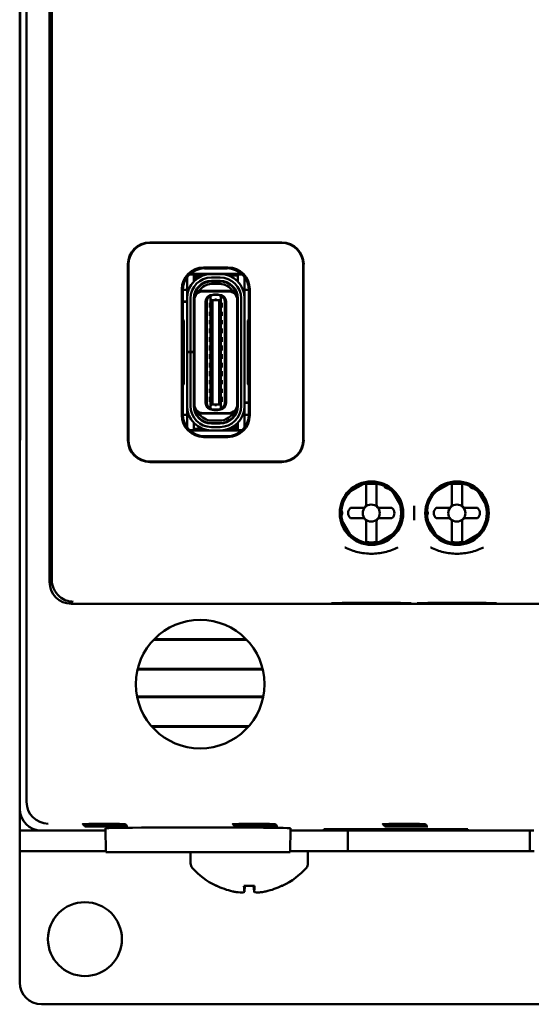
# Model space of a CAD drawing. Header units: inches. Extents: x 1.8 to 24, y 1.2 to 18.
# Tile 4 of 22: x 9.3 to 10.5, y 7.4 to 9.7. Entities that reach past the tile are written whole.
import ezdxf

# ---------------------------------------------------------------- set-up
doc = ezdxf.new("R2010")
doc.units = ezdxf.units.IN
doc.header["$LTSCALE"] = 0.8
doc.header["$MEASUREMENT"] = 0
doc.layers.add('Visible (ANSI)', color=7, linetype='Continuous', lineweight=50)

msp = doc.modelspace()

# ---------------------------------------------------------------- linework, layer by layer
at = {"layer": 'Visible (ANSI)'}
for p, q in [((9.3605, 7.8849), (9.3605, 11.2533)), ((9.4134, 10.7476), (9.4134, 8.3906)), ((9.4189, 8.4701), (9.4189, 10.5306)), ((9.3447, 10.4441), (9.3447, 8.6941)), ((9.3455, 8.745), (9.3455, 10.3932)), ((9.3456, 10.3953), (9.3456, 8.7429)), ((9.6437, 9.1716), (9.9477, 9.1716)), ((9.9467, 9.1706), (9.6447, 9.1706)), ((9.5937, 8.7166), (9.5937, 9.1216)), ((9.5947, 9.1206), (9.5947, 8.7176)), ((9.7677, 9.1141), (9.8237, 9.1141)), ((9.7697, 9.1121), (9.7697, 9.1121)), ((9.7697, 9.1121), (9.8217, 9.1121)), ((9.8217, 9.1121), (9.8217, 9.1121)), ((9.9967, 8.7176), (9.9967, 9.1206)), ((9.9977, 9.1216), (9.9977, 8.7166)), ((9.7295, 9.0864), (9.7295, 9.0919)), ((9.7295, 9.0526), (9.7295, 9.0864)), ((9.7453, 9.0982), (9.7351, 9.0982)), ((9.759, 9.0992), (9.7362, 9.0992)), ((9.7453, 9.0864), (9.7453, 9.0982)), ((9.7502, 9.0953), (9.7453, 9.0953)), ((9.7453, 9.0818), (9.7453, 9.0864)), ((9.7472, 9.0837), (9.7472, 9.0874)), ((9.7512, 9.0874), (9.7512, 9.0871)), ((9.759, 9.0992), (9.8552, 9.0992)), ((9.7656, 9.0953), (9.759, 9.0953)), ((9.8055, 9.099), (9.7858, 9.099)), ((9.7858, 9.0911), (9.8055, 9.0911)), ((9.7858, 9.0821), (9.7858, 9.0833)), ((9.8055, 9.0833), (9.7858, 9.0833)), ((9.8055, 9.0821), (9.8055, 9.0833)), ((9.8461, 9.0953), (9.8257, 9.0953)), ((9.8562, 9.0982), (9.8461, 9.0982)), ((9.8461, 9.0982), (9.8461, 9.0864)), ((9.8461, 9.0864), (9.8461, 9.0818)), ((9.8618, 9.0864), (9.8618, 9.0919)), ((9.8618, 9.0526), (9.8618, 9.0864)), ((9.7177, 8.7741), (9.7177, 9.0641)), ((9.7295, 9.0628), (9.7197, 9.0628)), ((9.7197, 9.0621), (9.7197, 9.0621)), ((9.7197, 8.9945), (9.7197, 9.0621)), ((9.7509, 9.0608), (9.7495, 9.0608)), ((9.7512, 9.0638), (9.7512, 9.0614)), ((9.7527, 9.06), (9.7572, 9.06)), ((9.8341, 9.06), (9.7572, 9.06)), ((9.8055, 9.0821), (9.7858, 9.0821)), ((9.8055, 9.0762), (9.7858, 9.0762)), ((9.8387, 9.06), (9.8341, 9.06)), ((9.8717, 9.0628), (9.8618, 9.0628)), ((9.8717, 9.0621), (9.8717, 9.0621)), ((9.8717, 9.0621), (9.8717, 8.9945)), ((9.8737, 9.0641), (9.8737, 8.7741)), ((9.7295, 9.0427), (9.7295, 9.0526)), ((9.7295, 8.9203), (9.7295, 9.0427)), ((9.7374, 8.9203), (9.7374, 9.0427)), ((9.7453, 8.9203), (9.7453, 9.0427)), ((9.7464, 9.0392), (9.7464, 9.0427)), ((9.7464, 8.799), (9.7464, 9.0392)), ((9.8252, 9.0589), (9.7661, 9.0589)), ((9.7838, 9.0476), (9.7874, 9.0505)), ((9.7838, 9.0476), (9.7838, 9.0478)), ((9.7838, 9.0405), (9.7838, 9.0476)), ((9.7838, 9.0405), (9.7838, 8.7976)), ((9.7878, 9.039), (9.7838, 9.0405)), ((9.7878, 9.0508), (9.7874, 9.0505)), ((9.7894, 9.0514), (9.7878, 9.0514)), ((9.7937, 9.0508), (9.7878, 9.0508)), ((9.7878, 9.039), (9.7878, 8.7992)), ((9.8035, 9.039), (9.7878, 9.039)), ((9.7937, 9.0522), (9.7917, 9.0522)), ((9.7976, 9.0522), (9.7937, 9.0522)), ((9.7937, 9.0508), (9.7937, 9.0522)), ((9.8035, 9.0508), (9.7937, 9.0508)), ((9.7976, 9.0522), (9.7976, 9.0508)), ((9.7996, 9.0522), (9.7976, 9.0522)), ((9.8035, 9.0514), (9.802, 9.0514)), ((9.8039, 9.0505), (9.8035, 9.0508)), ((9.8075, 9.0405), (9.8035, 9.039)), ((9.8035, 9.039), (9.8035, 8.7992)), ((9.8075, 9.0476), (9.8039, 9.0505)), ((9.8075, 9.0476), (9.8075, 9.0478)), ((9.8075, 9.0405), (9.8075, 9.0476)), ((9.8075, 8.7976), (9.8075, 9.0405)), ((9.8449, 9.0392), (9.8449, 9.0427)), ((9.8449, 8.799), (9.8449, 9.0392)), ((9.8461, 8.7955), (9.8461, 9.0427)), ((9.8539, 9.0427), (9.8539, 8.7955)), ((9.8618, 9.0427), (9.8618, 9.0526)), ((9.8618, 8.7955), (9.8618, 9.0427)), ((9.7197, 9.0356), (9.7295, 9.0356)), ((9.7295, 9.0348), (9.7197, 9.0348)), ((9.7453, 9.0356), (9.7464, 9.0356)), ((9.7464, 9.0348), (9.7453, 9.0348)), ((9.772, 8.8026), (9.772, 9.0356)), ((9.7752, 8.8018), (9.7752, 9.0364)), ((9.7819, 9.0329), (9.7819, 9.0218)), ((9.7819, 9.0329), (9.7838, 9.0329)), ((9.7819, 9.0218), (9.7838, 9.0218)), ((9.8075, 9.0329), (9.8094, 9.0329)), ((9.8075, 9.0218), (9.8094, 9.0218)), ((9.8094, 9.0218), (9.8094, 9.0329)), ((9.8162, 9.0364), (9.8162, 8.8018)), ((9.8193, 8.8026), (9.8193, 9.0356)), ((9.7218, 8.9924), (9.7197, 8.9945)), ((9.7218, 8.8458), (9.7218, 8.9924)), ((9.7819, 9.0124), (9.7819, 9.0029)), ((9.7819, 9.0124), (9.7838, 9.0124)), ((9.7819, 9.0029), (9.7838, 9.0029)), ((9.7819, 8.9927), (9.7819, 8.9833)), ((9.7819, 8.9927), (9.7838, 8.9927)), ((9.8075, 9.0124), (9.8094, 9.0124)), ((9.8075, 9.0029), (9.8094, 9.0029)), ((9.8075, 8.9927), (9.8094, 8.9927)), ((9.8094, 9.0029), (9.8094, 9.0124)), ((9.8094, 8.9833), (9.8094, 8.9927)), ((9.8717, 8.9945), (9.8695, 8.9924)), ((9.8695, 8.9924), (9.8695, 8.8458)), ((9.7819, 8.9833), (9.7838, 8.9833)), ((9.7819, 8.9738), (9.7819, 8.9628)), ((9.7819, 8.9738), (9.7838, 8.9738)), ((9.8075, 8.9833), (9.8094, 8.9833)), ((9.8075, 8.9738), (9.8094, 8.9738)), ((9.8094, 8.9628), (9.8094, 8.9738)), ((9.7464, 8.9573), (9.7453, 8.958)), ((9.7819, 8.9628), (9.7838, 8.9628)), ((9.7819, 8.9541), (9.7819, 8.9431)), ((9.7819, 8.9541), (9.7838, 8.9541)), ((9.8075, 8.9628), (9.8094, 8.9628)), ((9.8075, 8.9541), (9.8094, 8.9541)), ((9.8094, 8.9431), (9.8094, 8.9541)), ((9.8461, 8.958), (9.8449, 8.9573)), ((9.7819, 8.9431), (9.7838, 8.9431)), ((9.7819, 8.9344), (9.7819, 8.9234)), ((9.7819, 8.9344), (9.7838, 8.9344)), ((9.8075, 8.9431), (9.8094, 8.9431)), ((9.8075, 8.9344), (9.8094, 8.9344)), ((9.8094, 8.9234), (9.8094, 8.9344)), ((9.7295, 8.9191), (9.7295, 8.9203)), ((9.7295, 8.9203), (9.7374, 8.9203)), ((9.7374, 8.9191), (9.7295, 8.9191)), ((9.7295, 8.7955), (9.7295, 8.9191)), ((9.7453, 8.9203), (9.7374, 8.9203)), ((9.7453, 8.9191), (9.7374, 8.9191)), ((9.7374, 8.7955), (9.7374, 8.9191)), ((9.7453, 8.9203), (9.7453, 8.9191)), ((9.7453, 8.7955), (9.7453, 8.9191)), ((9.7819, 8.9234), (9.7838, 8.9234)), ((9.7819, 8.9148), (9.7819, 8.9037)), ((9.7819, 8.9148), (9.7838, 8.9148)), ((9.7819, 8.9037), (9.7838, 8.9037)), ((9.8075, 8.9234), (9.8094, 8.9234)), ((9.8075, 8.9148), (9.8094, 8.9148)), ((9.8075, 8.9037), (9.8094, 8.9037)), ((9.8094, 8.9037), (9.8094, 8.9148)), ((9.7464, 8.8809), (9.7453, 8.8802)), ((9.7819, 8.8951), (9.7819, 8.884)), ((9.7819, 8.8951), (9.7838, 8.8951)), ((9.7819, 8.884), (9.7838, 8.884)), ((9.8075, 8.8951), (9.8094, 8.8951)), ((9.8075, 8.884), (9.8094, 8.884)), ((9.8094, 8.884), (9.8094, 8.8951)), ((9.8461, 8.8802), (9.8449, 8.8809)), ((9.7819, 8.8754), (9.7819, 8.8644)), ((9.7819, 8.8754), (9.7838, 8.8754)), ((9.7819, 8.8644), (9.7838, 8.8644)), ((9.8075, 8.8754), (9.8094, 8.8754)), ((9.8075, 8.8644), (9.8094, 8.8644)), ((9.8094, 8.8644), (9.8094, 8.8754)), ((9.7197, 8.8436), (9.7218, 8.8458)), ((9.7197, 8.7761), (9.7197, 8.8436)), ((9.7819, 8.8549), (9.7819, 8.8455)), ((9.7819, 8.8549), (9.7838, 8.8549)), ((9.7819, 8.8455), (9.7838, 8.8455)), ((9.7819, 8.8352), (9.7819, 8.8258)), ((9.7819, 8.8352), (9.7838, 8.8352)), ((9.8075, 8.8549), (9.8094, 8.8549)), ((9.8075, 8.8455), (9.8094, 8.8455)), ((9.8075, 8.8352), (9.8094, 8.8352)), ((9.8094, 8.8455), (9.8094, 8.8549)), ((9.8094, 8.8258), (9.8094, 8.8352)), ((9.8695, 8.8458), (9.8717, 8.8436)), ((9.8717, 8.8436), (9.8717, 8.7761)), ((9.7819, 8.8258), (9.7838, 8.8258)), ((9.7819, 8.8163), (9.7819, 8.8053)), ((9.7819, 8.8163), (9.7838, 8.8163)), ((9.8075, 8.8258), (9.8094, 8.8258)), ((9.8075, 8.8163), (9.8094, 8.8163)), ((9.8094, 8.8053), (9.8094, 8.8163)), ((9.7295, 8.7856), (9.7295, 8.7955)), ((9.7464, 8.7955), (9.7464, 8.799)), ((9.7819, 8.8053), (9.7838, 8.8053)), ((9.7838, 8.7976), (9.7878, 8.7992)), ((9.7838, 8.7905), (9.7838, 8.7976)), ((9.7838, 8.7905), (9.7874, 8.7877)), ((9.7838, 8.7904), (9.7838, 8.7905)), ((9.8035, 8.7992), (9.7878, 8.7992)), ((9.8035, 8.7992), (9.8075, 8.7976)), ((9.8039, 8.7877), (9.8075, 8.7905)), ((9.8075, 8.8053), (9.8094, 8.8053)), ((9.8075, 8.7905), (9.8075, 8.7976)), ((9.8075, 8.7904), (9.8075, 8.7905)), ((9.8449, 8.8033), (9.8461, 8.8033)), ((9.8461, 8.8026), (9.8449, 8.8026)), ((9.8449, 8.7955), (9.8449, 8.799)), ((9.8618, 8.8033), (9.8717, 8.8033)), ((9.8717, 8.8026), (9.8618, 8.8026)), ((9.8618, 8.7856), (9.8618, 8.7955)), ((9.7197, 8.7761), (9.7197, 8.7761)), ((9.7295, 8.7754), (9.7197, 8.7754)), ((9.7295, 8.7518), (9.7295, 8.7856)), ((9.7572, 8.7781), (9.7527, 8.7781)), ((9.8341, 8.7781), (9.7572, 8.7781)), ((9.8252, 8.7793), (9.7661, 8.7793)), ((9.7874, 8.7877), (9.7878, 8.7874)), ((9.7878, 8.7874), (9.7937, 8.7874)), ((9.7894, 8.7868), (9.7878, 8.7868)), ((9.7937, 8.786), (9.7917, 8.786)), ((9.7937, 8.7874), (9.8035, 8.7874)), ((9.7937, 8.786), (9.7937, 8.7874)), ((9.7976, 8.786), (9.7937, 8.786)), ((9.7976, 8.7874), (9.7976, 8.786)), ((9.7996, 8.786), (9.7976, 8.786)), ((9.8035, 8.7868), (9.802, 8.7868)), ((9.8039, 8.7877), (9.8035, 8.7874)), ((9.8387, 8.7781), (9.8341, 8.7781)), ((9.8401, 8.7768), (9.8401, 8.7744)), ((9.8405, 8.7774), (9.8418, 8.7774)), ((9.8618, 8.7518), (9.8618, 8.7856)), ((9.8717, 8.7754), (9.8618, 8.7754)), ((9.8717, 8.7761), (9.8717, 8.7761)), ((9.3455, 8.745), (9.3451, 8.6945)), ((9.3456, 8.7429), (9.3451, 8.6895)), ((9.3456, 8.745), (9.3455, 8.745)), ((9.7295, 8.7463), (9.7295, 8.7518)), ((9.7453, 8.7518), (9.7453, 8.7564)), ((9.7453, 8.74), (9.7453, 8.7518)), ((9.7453, 8.7429), (9.7656, 8.7429)), ((9.8055, 8.762), (9.7858, 8.762)), ((9.8055, 8.7561), (9.7858, 8.7561)), ((9.7858, 8.7549), (9.7858, 8.7561)), ((9.8055, 8.7549), (9.7858, 8.7549)), ((9.8055, 8.747), (9.7858, 8.747)), ((9.8055, 8.7549), (9.8055, 8.7561)), ((9.8257, 8.7429), (9.8323, 8.7429)), ((9.8401, 8.7511), (9.8401, 8.7508)), ((9.8411, 8.7429), (9.8461, 8.7429)), ((9.8441, 8.7545), (9.8441, 8.7508)), ((9.8461, 8.7564), (9.8461, 8.7518)), ((9.8461, 8.7518), (9.8461, 8.74)), ((9.8618, 8.7463), (9.8618, 8.7518)), ((9.7351, 8.74), (9.7453, 8.74)), ((9.8323, 8.739), (9.7362, 8.739)), ((9.8237, 8.7241), (9.7677, 8.7241)), ((9.7697, 8.7261), (9.7697, 8.7261)), ((9.8217, 8.7261), (9.7697, 8.7261)), ((9.8055, 8.7392), (9.7858, 8.7392)), ((9.8217, 8.7261), (9.8217, 8.7261)), ((9.8552, 8.739), (9.8323, 8.739)), ((9.8461, 8.74), (9.8562, 8.74)), ((9.3447, 8.6941), (9.3451, 8.6945)), ((9.3447, 8.6941), (9.3452, 8.6941)), ((9.3447, 8.6941), (9.3447, 8.6891)), ((9.3451, 8.6895), (9.3447, 8.6891)), ((9.3447, 8.6891), (9.3447, 7.8691)), ((9.3451, 8.6945), (9.3452, 8.6945)), ((9.9477, 8.6666), (9.6437, 8.6666)), ((9.6447, 8.6676), (9.9467, 8.6676)), ((10.0996, 8.5954), (10.1399, 8.6187)), ((10.1414, 8.6054), (10.1414, 8.6134)), ((10.165, 8.6054), (10.165, 8.6134)), ((10.2964, 8.5954), (10.3368, 8.6187)), ((10.3383, 8.6054), (10.3383, 8.6134)), ((10.3619, 8.6054), (10.3619, 8.6134)), ((10.1414, 8.5688), (10.1414, 8.6054)), ((10.165, 8.5688), (10.165, 8.6054)), ((10.1996, 8.6027), (10.2228, 8.5624)), ((10.3383, 8.5688), (10.3383, 8.6054)), ((10.3619, 8.5688), (10.3619, 8.6054)), ((10.3964, 8.6027), (10.4197, 8.5624)), ((10.252, 8.5654), (10.252, 8.5326)), ((10.1056, 8.5609), (10.1335, 8.5609)), ((10.1729, 8.5609), (10.2009, 8.5609)), ((10.3024, 8.5609), (10.3304, 8.5609)), ((10.3698, 8.5609), (10.3977, 8.5609)), ((10.1069, 8.4955), (10.0836, 8.5358)), ((10.1335, 8.5373), (10.1056, 8.5373)), ((10.1414, 8.5294), (10.1414, 8.4928)), ((10.165, 8.5294), (10.165, 8.4928)), ((10.2009, 8.5373), (10.1729, 8.5373)), ((10.3038, 8.4955), (10.2805, 8.5358)), ((10.3304, 8.5373), (10.3024, 8.5373)), ((10.3383, 8.5294), (10.3383, 8.4928)), ((10.3619, 8.5294), (10.3619, 8.4928)), ((10.3977, 8.5373), (10.3698, 8.5373)), ((10.2069, 8.5028), (10.1665, 8.4795)), ((10.4037, 8.5028), (10.3634, 8.4795)), ((10.1414, 8.4928), (10.1414, 8.4848)), ((10.165, 8.4928), (10.165, 8.4848)), ((10.3383, 8.4928), (10.3383, 8.4848)), ((10.3619, 8.4928), (10.3619, 8.4848)), ((9.4634, 8.3406), (12.026, 8.3406)), ((9.8665, 8.2577), (9.6528, 8.2577)), ((9.8649, 8.2593), (9.6544, 8.2593)), ((9.6157, 8.1891), (9.9036, 8.1891)), ((9.6161, 8.1907), (9.9032, 8.1907)), ((9.9047, 8.1273), (9.6146, 8.1273)), ((9.9044, 8.1257), (9.6149, 8.1257)), ((9.6481, 8.0587), (9.8713, 8.0587)), ((9.6495, 8.0571), (9.8699, 8.0571)), ((9.3447, 7.8691), (9.3447, 7.8191)), ((9.3453, 7.8191), (9.3453, 7.8611)), ((9.3453, 7.8191), (9.3447, 7.8191)), ((9.3447, 7.8191), (9.3447, 7.7713)), ((9.3947, 7.8191), (9.3453, 7.8191)), ((9.3947, 7.8191), (9.5422, 7.8191)), ((9.5427, 7.7691), (9.5422, 7.8241)), ((9.9667, 7.7691), (9.9671, 7.8241)), ((9.9671, 7.8191), (10.5272, 7.8191)), ((10.0441, 7.8218), (10.3752, 7.8218)), ((10.0441, 7.8206), (10.0441, 7.8218)), ((10.0442, 7.8218), (10.0441, 7.8206)), ((10.3752, 7.8206), (10.0441, 7.8206)), ((10.0992, 7.7713), (10.0992, 7.8191)), ((10.3752, 7.8218), (10.3752, 7.8206)), ((10.3752, 7.8218), (10.3752, 7.8206)), ((10.5181, 7.8191), (10.5181, 7.7713)), ((9.3947, 7.7713), (9.3447, 7.7713)), ((9.3447, 7.7712), (9.3447, 7.7713)), ((9.3447, 7.4691), (9.3447, 7.7712)), ((9.3947, 7.7713), (9.5426, 7.7713)), ((9.5427, 7.7691), (9.9667, 7.7691)), ((9.7377, 7.7432), (9.7377, 7.7691)), ((9.9667, 7.7713), (10.0992, 7.7713)), ((10.0077, 7.7432), (10.0077, 7.7713)), ((10.5181, 7.7713), (10.0992, 7.7713)), ((10.5181, 7.7713), (10.5276, 7.7713)), ((9.8605, 7.6914), (9.8848, 7.6914)), ((9.8616, 7.6785), (9.8628, 7.6914)), ((9.8837, 7.6785), (9.8826, 7.6914)), ((12.0947, 7.4191), (9.3947, 7.4191))]:
    msp.add_line(p, q, dxfattribs=at)
for centre, radius in [((10.1536, 8.549), 0.073), ((10.1532, 8.5491), 0.0709), ((10.3504, 8.549), 0.073), ((10.3501, 8.5491), 0.0709), ((10.1532, 8.5491), 0.0197), ((10.3501, 8.5491), 0.0197), ((9.7597, 8.1556), 0.1478), ((9.4947, 7.5691), 0.085)]:
    msp.add_circle(centre, radius, dxfattribs=at)
for centre, radius, start, end in [((9.7858, 9.0427), 0.0563, 90, 180), ((9.7858, 9.0427), 0.0484, 90, 180), ((9.7858, 9.0427), 0.0406, 90, 180), ((9.759, 9.0874), 0.0118, 138.1897, 180), ((9.759, 9.0874), 0.0118, 90, 138.1897), ((9.759, 9.0874), 0.00787, 90, 180), ((9.8055, 9.0427), 0.0563, 0, 90), ((9.8055, 9.0427), 0.0484, 0, 90), ((9.8055, 9.0427), 0.0406, 0, 90), ((9.7858, 9.0427), 0.0394, 90, 180), ((9.7858, 9.0427), 0.0374, 152.4089, 170.8287), ((9.7858, 9.0427), 0.0335, 90, 148.8255), ((9.8055, 9.0427), 0.0394, 0, 90), ((9.8055, 9.0427), 0.0335, 31.1746, 90), ((9.8055, 9.0427), 0.0374, 9.1714, 27.5911), ((9.7661, 9.0392), 0.0197, 90, 180), ((9.7878, 9.0356), 0.0157, 90, 180), ((9.787, 9.0364), 0.0118, 105.466, 180.1149), ((9.787, 9.0364), 0.0118, 103.9465, 105.466), ((9.7917, 9.0482), 0.00394, 90, 139.4584), ((9.7996, 9.0482), 0.00394, 40.5416, 90), ((9.8035, 9.0356), 0.0157, 0, 90), ((9.8043, 9.0364), 0.0118, 74.534, 76.0536), ((9.8043, 9.0364), 0.0118, 359.8851, 74.534), ((9.8252, 9.0392), 0.0197, 0, 90), ((9.7492, 8.9784), 0.00394, 180, 225.5728), ((9.8421, 8.9784), 0.00394, 314.4268, 0), ((9.7492, 8.8598), 0.00394, 134.4273, 180), ((9.8421, 8.8598), 0.00394, 0, 45.5732), ((9.7858, 8.7955), 0.0563, 180, 270), ((9.7858, 8.7955), 0.0484, 180, 270), ((9.7858, 8.7955), 0.0406, 180, 270), ((9.7661, 8.799), 0.0197, 180, 270), ((9.7858, 8.7955), 0.0394, 180, 270), ((9.7858, 8.7955), 0.0374, 189.1714, 207.5911), ((9.7878, 8.8026), 0.0157, 180, 270), ((9.787, 8.8018), 0.0118, 179.8999, 254.534), ((9.787, 8.8018), 0.0118, 254.534, 256.0535), ((9.8035, 8.8026), 0.0157, 270, 0), ((9.8055, 8.7955), 0.0394, 270, 0), ((9.8055, 8.7955), 0.0484, 270, 0), ((9.8055, 8.7955), 0.0406, 270, 0), ((9.8055, 8.7955), 0.0563, 270, 0), ((9.8043, 8.8018), 0.0118, 283.9464, 285.466), ((9.8043, 8.8018), 0.0118, 285.466, 0.1149), ((9.8252, 8.799), 0.0197, 270, 0), ((9.8055, 8.7955), 0.0374, 332.4089, 350.8287), ((9.7858, 8.7955), 0.0335, 211.1746, 270), ((9.7917, 8.79), 0.00394, 220.5416, 270), ((9.7996, 8.79), 0.00394, 270, 319.4584), ((9.8055, 8.7955), 0.0335, 270, 328.8255), ((9.8323, 8.7508), 0.00787, 270, 0), ((9.8323, 8.7508), 0.0118, 270, 318.1897), ((9.8323, 8.7508), 0.0118, 318.1897, 0), ((10.1532, 8.5491), 0.0689, 64.8273, 106.2709), ((10.1532, 8.5491), 0.0675, 79.9256, 100.0744), ((10.3501, 8.5491), 0.0689, 64.8273, 106.2709), ((10.3501, 8.5491), 0.0675, 79.9256, 100.0744), ((10.1532, 8.5491), 0.0689, 133.7291, 175.1727), ((10.1532, 8.5491), 0.0689, 43.7291, 55.1727), ((10.3501, 8.5491), 0.0689, 133.7291, 175.1727), ((10.3501, 8.5491), 0.0689, 43.7291, 55.1727), ((10.1335, 8.5688), 0.00787, 270, 0), ((10.1729, 8.5688), 0.00787, 180, 270), ((10.1532, 8.5491), 0.0689, 313.7291, 16.2709), ((10.3304, 8.5688), 0.00787, 270, 0), ((10.3698, 8.5688), 0.00787, 180, 270), ((10.3501, 8.5491), 0.0689, 313.7291, 16.2709), ((10.1532, 8.5491), 0.0689, 184.8273, 196.2709), ((10.1155, 8.5491), 0.0154, 129.9662, 230.0338), ((10.191, 8.5491), 0.0154, 309.9662, 50.0338), ((10.3501, 8.5491), 0.0689, 184.8273, 196.2709), ((10.3123, 8.5491), 0.0154, 129.9662, 230.0338), ((10.3878, 8.5491), 0.0154, 309.9662, 50.0338), ((10.1335, 8.5294), 0.00787, 0, 90), ((10.1729, 8.5294), 0.00787, 90, 180), ((10.3304, 8.5294), 0.00787, 0, 90), ((10.3698, 8.5294), 0.00787, 90, 180), ((10.1532, 8.5491), 0.0689, 223.7291, 286.2709), ((10.3501, 8.5491), 0.0689, 223.7291, 286.2709), ((10.1532, 8.5491), 0.0675, 259.9256, 280.0744), ((10.3501, 8.5491), 0.0675, 259.9256, 280.0744), ((9.7527, 7.7432), 0.015, 180, 221.6116), ((9.8727, 7.8498), 0.1755, 221.6116, 244.0262), ((9.8727, 7.8498), 0.1755, 295.9738, 318.3884), ((9.9927, 7.7432), 0.015, 318.3884, 0), ((9.7983, 7.697), 0.0056, 244.0262, 266.9688), ((9.9471, 7.697), 0.0056, 273.0312, 295.9738), ((9.3947, 7.4691), 0.05, 180, 270)]:
    msp.add_arc(centre, radius, start, end, dxfattribs=at)
for centre, major_axis, ratio, start_param, end_param in [((9.6437, 9.1216), (-0.0354, 0.0354), 0.999924, 5.497825, 7.068545), ((9.6447, 9.1206), (-0.0354, 0.0354), 0.999924, 5.497825, 7.068545), ((9.9466, 9.1206), (0.0354, 0.0354), 0.999924, 5.497825, 7.068545), ((9.9477, 9.1216), (0.0354, 0.0354), 0.999924, 5.497825, 7.068545), ((9.7677, 9.0641), (-0.0354, 0.0354), 0.999924, 5.497825, 7.068545), ((9.7697, 9.0621), (-0.0354, 0.0354), 0.999772, 5.497825, 7.068545), ((9.8217, 9.0621), (0.0354, 0.0354), 0.999772, 5.497825, 7.068545), ((9.8237, 9.0641), (0.0354, 0.0354), 0.999924, 5.497825, 7.068545), ((9.7677, 8.7741), (-0.0354, -0.0354), 0.999924, 5.497825, 7.068545), ((9.7697, 8.7761), (-0.0354, -0.0354), 0.999772, 5.497825, 7.068545), ((9.8217, 8.7761), (0.0354, -0.0354), 0.999772, 5.497825, 7.068545), ((9.8237, 8.7741), (0.0354, -0.0354), 0.999924, 5.497825, 7.068545), ((9.6437, 8.7166), (-0.0354, -0.0354), 0.999924, 5.497825, 7.068545), ((9.6447, 8.7176), (-0.0354, -0.0354), 0.999924, 5.497825, 7.068545), ((9.9466, 8.7176), (0.0354, -0.0354), 0.999924, 5.497825, 7.068545), ((9.9477, 8.7166), (0.0354, -0.0354), 0.999924, 5.497825, 7.068545), ((9.4178, 8.4701), (0, -0.125), 0.008727, 0.935984, 1.570796), ((9.4634, 8.3906), (-0.0354, -0.0354), 0.999924, 5.497825, 7.068545), ((9.4105, 7.8849), (-0.0354, -0.0354), 0.999924, 5.497825, 5.506476), ((9.41, 7.8845), (0.0192, -0.0463), 0.987735, 4.324034, 5.886104), ((9.3947, 7.8691), (-0.0354, -0.0354), 0.999924, 5.497825, 7.068545), ((9.7547, 7.8241), (0.2125, 0), 0.008727, 6.283109, 9.424854), ((9.8723, 7.8492), (-0.1419, 0.103), 0.994184, 1.750128, 1.978889), ((9.879, 7.8492), (-0.0153, -0.1747), 0.063267, 5.837382, 6.066143), ((9.8664, 7.8492), (0.0153, -0.1747), 0.063267, 0.217042, 0.445804), ((9.8731, 7.8492), (-0.1419, -0.103), 0.994184, 1.162703, 1.391464)]:
    msp.add_ellipse(centre, major_axis=major_axis, ratio=ratio, start_param=start_param, end_param=end_param, dxfattribs=at)
for centre in [(9.5389, 7.8336), (9.5406, 7.8318), (9.5423, 7.8301), (9.5441, 7.8283), (9.8839, 7.8336), (9.8856, 7.8318), (9.8873, 7.8301), (9.8891, 7.8283), (10.2289, 7.8336), (10.2306, 7.8318), (10.2323, 7.8301), (10.2341, 7.8283)]:
    msp.add_ellipse(centre, major_axis=(0.0494, 0), ratio=0.008727, dxfattribs=at)
for points in [[(9.7937, 9.0405), (9.795, 9.0405), (9.7963, 9.0405), (9.7976, 9.0405)], [(9.7937, 8.7977), (9.795, 8.7976), (9.7963, 8.7976), (9.7976, 8.7977)]]:
    msp.add_open_spline(points, degree=3, dxfattribs=at)
for points, weights in [([(10.1414, 8.6156), (10.1414, 8.6145), (10.1414, 8.6134)], [1.00171572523, 1.00182977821, 1.0016789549]), ([(10.165, 8.6134), (10.165, 8.6145), (10.165, 8.6156)], [1.00167895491, 1.00182977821, 1.00171572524]), ([(10.3383, 8.6156), (10.3383, 8.6145), (10.3383, 8.6134)], [1.00171572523, 1.0018297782, 1.0016789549]), ([(10.3619, 8.6134), (10.3619, 8.6145), (10.3619, 8.6156)], [1.0016789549, 1.0018297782, 1.00171572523]), ([(10.1414, 8.4848), (10.1414, 8.4837), (10.1414, 8.4826)], [1.00167895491, 1.00182977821, 1.00171572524]), ([(10.165, 8.4826), (10.165, 8.4837), (10.165, 8.4848)], [1.00171572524, 1.00182977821, 1.00167895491]), ([(10.3383, 8.4848), (10.3383, 8.4837), (10.3383, 8.4826)], [1.0016789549, 1.0018297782, 1.00171572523]), ([(10.3619, 8.4826), (10.3619, 8.4837), (10.3619, 8.4848)], [1.00171572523, 1.0018297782, 1.0016789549])]:
    msp.add_rational_spline(points, weights, degree=2, dxfattribs=at)
for points, knots in [([(10.1953, 8.6061), (10.1944, 8.6059), (10.1935, 8.6057), (10.1917, 8.6056), (10.1908, 8.6057), (10.1893, 8.606), (10.1888, 8.6061), (10.1878, 8.6065), (10.1872, 8.6068), (10.1862, 8.6074), (10.1857, 8.6077), (10.1848, 8.6084), (10.1844, 8.6088), (10.1834, 8.6099), (10.1829, 8.6107), (10.1821, 8.6123), (10.1818, 8.6132), (10.1816, 8.614)], [-0.23858581, -0.23858581, -0.23858581, -0.23858581, -0.22644646, -0.22644646, -0.21716905, -0.21716905, -0.21253035, -0.21253035, -0.20789164, -0.20789164, -0.20325293, -0.20325293, -0.19861423, -0.19861423, -0.18933681, -0.18933681, -0.17719747, -0.17719747, -0.17719747, -0.17719747]), ([(10.3921, 8.6061), (10.3913, 8.6059), (10.3904, 8.6057), (10.3886, 8.6056), (10.3877, 8.6057), (10.3862, 8.606), (10.3857, 8.6061), (10.3846, 8.6065), (10.3841, 8.6068), (10.383, 8.6074), (10.3825, 8.6077), (10.3817, 8.6084), (10.3813, 8.6088), (10.3803, 8.6099), (10.3798, 8.6107), (10.379, 8.6123), (10.3786, 8.6132), (10.3785, 8.614)], [-0.23858581, -0.23858581, -0.23858581, -0.23858581, -0.22644646, -0.22644646, -0.21716905, -0.21716905, -0.21253035, -0.21253035, -0.20789164, -0.20789164, -0.20325293, -0.20325293, -0.19861423, -0.19861423, -0.18933681, -0.18933681, -0.17719747, -0.17719747, -0.17719747, -0.17719747]), ([(10.0828, 8.557), (10.0835, 8.5564), (10.0841, 8.5557), (10.085, 8.5542), (10.0855, 8.5534), (10.0859, 8.5519), (10.0861, 8.5514), (10.0863, 8.5503), (10.0863, 8.5497), (10.0863, 8.5485), (10.0863, 8.5479), (10.0861, 8.5468), (10.0859, 8.5463), (10.0855, 8.5448), (10.085, 8.544), (10.0841, 8.5425), (10.0835, 8.5418), (10.0828, 8.5412)], [-0.23858581, -0.23858581, -0.23858581, -0.23858581, -0.22644646, -0.22644646, -0.21716905, -0.21716905, -0.21253035, -0.21253035, -0.20789164, -0.20789164, -0.20325293, -0.20325293, -0.19861423, -0.19861423, -0.18933681, -0.18933681, -0.17719747, -0.17719747, -0.17719747, -0.17719747]), ([(10.2797, 8.557), (10.2803, 8.5564), (10.2809, 8.5557), (10.2819, 8.5542), (10.2823, 8.5534), (10.2828, 8.5519), (10.2829, 8.5514), (10.2831, 8.5503), (10.2832, 8.5497), (10.2832, 8.5485), (10.2831, 8.5479), (10.2829, 8.5468), (10.2828, 8.5463), (10.2823, 8.5448), (10.2819, 8.544), (10.2809, 8.5425), (10.2803, 8.5418), (10.2797, 8.5412)], [-0.23858581, -0.23858581, -0.23858581, -0.23858581, -0.22644646, -0.22644646, -0.21716905, -0.21716905, -0.21253035, -0.21253035, -0.20789164, -0.20789164, -0.20325293, -0.20325293, -0.19861423, -0.19861423, -0.18933681, -0.18933681, -0.17719747, -0.17719747, -0.17719747, -0.17719747]), ([(10.0925, 8.4701), (10.0927, 8.47), (10.0928, 8.47), (10.1024, 8.4652), (10.1124, 8.4616), (10.1328, 8.4569), (10.1432, 8.4556), (10.164, 8.4556), (10.1743, 8.4569), (10.1948, 8.4616), (10.2048, 8.4652), (10.2144, 8.47), (10.2145, 8.47), (10.2146, 8.4701)], [-0.0011788, -0.0011788, -0.0011788, -0.0011788, 0, 0, 0.0804229, 0.0804229, 0.1594755, 0.1594755, 0.2385281, 0.2385281, 0.318951, 0.318951, 0.3201298, 0.3201298, 0.3201298, 0.3201298]), ([(10.2894, 8.4701), (10.2895, 8.47), (10.2897, 8.47), (10.2993, 8.4652), (10.3093, 8.4616), (10.3297, 8.4569), (10.34, 8.4556), (10.3609, 8.4556), (10.3712, 8.4569), (10.3916, 8.4616), (10.4016, 8.4652), (10.4112, 8.47), (10.4114, 8.47), (10.4115, 8.4701)], [-0.0011781, -0.0011781, -0.0011781, -0.0011781, 0, 0, 0.0804114, 0.0804114, 0.1594763, 0.1594763, 0.2385413, 0.2385413, 0.3189527, 0.3189527, 0.3201308, 0.3201308, 0.3201308, 0.3201308]), ([(9.4679, 8.3451), (9.4678, 8.3451), (9.4678, 8.3451), (9.4566, 8.3453), (9.4457, 8.3493), (9.4307, 8.3618), (9.4258, 8.3685), (9.42, 8.3824), (9.4187, 8.3891), (9.4187, 8.396)], [-0.0007616, -0.0007616, -0.0007616, -0.0007616, 0, 0, 0.1603062, 0.1603062, 0.2755389, 0.2755389, 0.3698341, 0.3698341, 0.3698341, 0.3698341]), ([(10.0618, 8.3419), (10.0618, 8.3419), (10.062, 8.3419), (10.0632, 8.342), (10.065, 8.342), (10.0709, 8.3421), (10.0757, 8.3422), (10.088, 8.3423), (10.0955, 8.3424), (10.1123, 8.3425), (10.1216, 8.3425), (10.1409, 8.3426), (10.151, 8.3426), (10.1709, 8.3425), (10.1806, 8.3425), (10.199, 8.3425), (10.2075, 8.3424), (10.2224, 8.3423), (10.2287, 8.3422), (10.2385, 8.3421), (10.2421, 8.342), (10.2443, 8.3419), (10.2446, 8.3419), (10.2446, 8.3419)], [-1.438219, -1.438219, -1.438219, -1.438219, -1.370912, -1.370912, -1.169349, -1.169349, -0.870969, -0.870969, -0.55534, -0.55534, -0.236893, -0.236893, 0.08224, 0.08224, 0.401468, 0.401468, 0.72036, 0.72036, 1.037853, 1.037853, 1.348223, 1.348223, 1.438219, 1.438219, 1.438219, 1.438219]), ([(10.2587, 8.3419), (10.2587, 8.3419), (10.2589, 8.3419), (10.2601, 8.342), (10.2618, 8.342), (10.2677, 8.3421), (10.2726, 8.3422), (10.2849, 8.3423), (10.2924, 8.3424), (10.3092, 8.3425), (10.3185, 8.3425), (10.3378, 8.3426), (10.3478, 8.3426), (10.3677, 8.3425), (10.3775, 8.3425), (10.3958, 8.3425), (10.4043, 8.3424), (10.4192, 8.3423), (10.4256, 8.3422), (10.4354, 8.3421), (10.439, 8.342), (10.4411, 8.3419), (10.4415, 8.3419), (10.4415, 8.3419)], [-1.438219, -1.438219, -1.438219, -1.438219, -1.370912, -1.370912, -1.169349, -1.169349, -0.870969, -0.870969, -0.55534, -0.55534, -0.236893, -0.236893, 0.08224, 0.08224, 0.401468, 0.401468, 0.72036, 0.72036, 1.037853, 1.037853, 1.348223, 1.348223, 1.438219, 1.438219, 1.438219, 1.438219]), ([(9.8616, 7.6788), (9.8618, 7.6781), (9.8613, 7.6775), (9.859, 7.6766), (9.8573, 7.6763), (9.853, 7.6762), (9.8503, 7.6764), (9.8442, 7.677), (9.8409, 7.6775), (9.8367, 7.6784), (9.8357, 7.6786), (9.8346, 7.6788)], [0, 0, 0, 0, 0.0245201, 0.0245201, 0.0490401, 0.0490401, 0.0733788, 0.0733788, 0.0977174, 0.0977174, 0.1059587, 0.1059587, 0.1059587, 0.1059587]), ([(9.8605, 7.6914), (9.8604, 7.6914), (9.8604, 7.6916), (9.8604, 7.6919), (9.8604, 7.692), (9.8604, 7.692)], [0.063402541, 0.063402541, 0.063402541, 0.063402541, 0.068700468, 0.068700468, 0.069550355, 0.069550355, 0.069550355, 0.069550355]), ([(9.9108, 7.6788), (9.9076, 7.6781), (9.9042, 7.6775), (9.8978, 7.6766), (9.8948, 7.6763), (9.89, 7.6762), (9.8879, 7.6764), (9.8849, 7.677), (9.884, 7.6775), (9.8837, 7.6784), (9.8837, 7.6786), (9.8837, 7.6788)], [0, 0, 0, 0, 0.0245201, 0.0245201, 0.0490401, 0.0490401, 0.0733788, 0.0733788, 0.0977174, 0.0977174, 0.1059587, 0.1059587, 0.1059587, 0.1059587]), ([(9.885, 7.692), (9.885, 7.692), (9.8849, 7.6919), (9.8849, 7.6916), (9.8849, 7.6914), (9.8848, 7.6914)], [0.015061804, 0.015061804, 0.015061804, 0.015061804, 0.015911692, 0.015911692, 0.021209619, 0.021209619, 0.021209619, 0.021209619])]:
    msp.add_open_spline(points, degree=3, knots=knots, dxfattribs=at)

doc.saveas('drawing.dxf')
